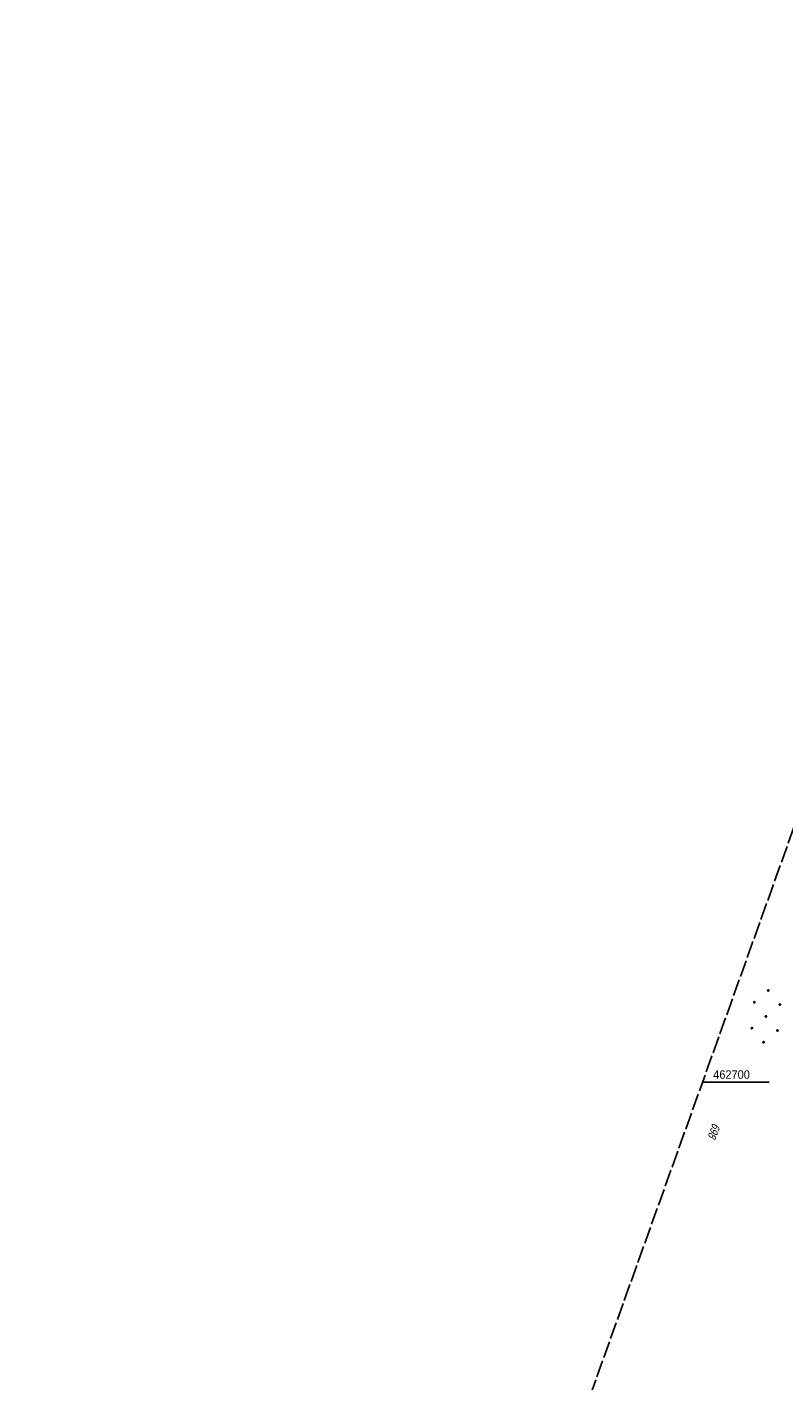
# Model space of a CAD drawing. Extents: x 510661 to 511244, y 462045 to 463013.
# Tile 16 of 29: x 510661 to 510885, y 462611 to 463013. Entities that reach past the tile are written whole.
import ezdxf

# ---------------------------------------------------------------- set-up
doc = ezdxf.new("R2010")
doc.units = 0
doc.header["$LTSCALE"] = 10
doc.header["$MEASUREMENT"] = 0
doc.linetypes.add('LT00', pattern=[0])
doc.linetypes.add('LT14', pattern=[0.6, 0.5, -0.1])
doc.layers.add('-BLATT_106-RAND', color=7, linetype='LT14', plot=False)
for name, color, linetype in [('DFK_FLUR_NR', 250, 'LT00'), ('DFK_NUTZUNG', 250, 'LT00'), ('V106_RASTER', 250, 'LT00')]:
    doc.layers.add(name, color=color, linetype=linetype)
doc.styles.get("Standard").update_dxf_attribs({"font": 'ARIAL.TTF'})

# ---------------------------------------------------------------- blocks, each defined once
blk = doc.blocks.new('Ackerland7')
at = {"layer": 'DFK_NUTZUNG', "color": 0, "linetype": 'ByBlock'}
for p, q in [((-7.85, 0.13), (-7.85, -0.13)), ((-7.8, -0.17), (-7.8, 0.17)), ((-7.75, 0.19), (-7.75, -0.19)), ((-7.7, -0.2), (-7.7, 0.2)), ((-7.65, 0.19), (-7.65, -0.19)), ((-7.6, -0.17), (-7.6, 0.17)), ((-7.55, 0.13), (-7.55, -0.13)), ((-7.5, 0), (-7.5, 0)), ((-4, 3.93), (-4, 3.67)), ((-3.95, 3.63), (-3.95, 3.97)), ((-3.9, 3.99), (-3.9, 3.61)), ((-3.85, 3.6), (-3.85, 4)), ((-3.8, 3.99), (-3.8, 3.61)), ((-3.75, 3.63), (-3.75, 3.97)), ((-3.7, 3.93), (-3.7, 3.67)), ((-3.65, 3.8), (-3.65, 3.8)), ((-0.15, 0.13), (-0.15, -0.13)), ((-0.1, -0.17), (-0.1, 0.17)), ((-0.05, 0.19), (-0.05, -0.19)), ((0, -0.2), (0, 0.2)), ((0.05, 0.19), (0.05, -0.19)), ((0.1, -0.17), (0.1, 0.17)), ((0.15, 0.13), (0.15, -0.13)), ((0.2, 0), (0.2, 0)), ((3.7, 3.93), (3.7, 3.67)), ((3.75, 3.63), (3.75, 3.97)), ((3.8, 3.99), (3.8, 3.61)), ((3.85, 3.6), (3.85, 4)), ((3.9, 3.99), (3.9, 3.61)), ((3.95, 3.63), (3.95, 3.97)), ((4, 3.93), (4, 3.67)), ((4.05, 3.8), (4.05, 3.8)), ((7.55, 0.13), (7.55, -0.13)), ((7.6, -0.17), (7.6, 0.17)), ((7.65, 0.19), (7.65, -0.19)), ((7.7, -0.2), (7.7, 0.2)), ((7.75, 0.19), (7.75, -0.19)), ((7.8, -0.17), (7.8, 0.17)), ((7.85, 0.13), (7.85, -0.13)), ((7.9, 0), (7.9, 0)), ((-4, -3.67), (-4, -3.93)), ((-3.95, -3.97), (-3.95, -3.63)), ((-3.9, -3.61), (-3.9, -3.99)), ((-3.85, -4), (-3.85, -3.6)), ((-3.8, -3.61), (-3.8, -3.99)), ((-3.75, -3.97), (-3.75, -3.63)), ((-3.7, -3.67), (-3.7, -3.93)), ((-3.65, -3.8), (-3.65, -3.8)), ((3.7, -3.67), (3.7, -3.93)), ((3.75, -3.97), (3.75, -3.63)), ((3.8, -3.61), (3.8, -3.99)), ((3.85, -4), (3.85, -3.6)), ((3.9, -3.61), (3.9, -3.99)), ((3.95, -3.97), (3.95, -3.63)), ((4, -3.67), (4, -3.93)), ((4.05, -3.8), (4.05, -3.8))]:
    blk.add_line(p, q, dxfattribs=at)
for points in [[(-7.5, 0), (-7.52, 0.09), (-7.58, 0.16), (-7.66, 0.19), (-7.74, 0.19), (-7.82, 0.16), (-7.88, 0.09), (-7.9, 0)], [(-3.65, 3.8), (-3.67, 3.89), (-3.73, 3.96), (-3.81, 3.99), (-3.89, 3.99), (-3.97, 3.96), (-4.03, 3.89), (-4.05, 3.8), (-4.03, 3.71), (-3.97, 3.64), (-3.89, 3.6), (-3.81, 3.6), (-3.73, 3.64), (-3.67, 3.71), (-3.65, 3.8)], [(0.2, 0), (0.18, 0.09), (0.12, 0.16), (0.04, 0.19), (-0.04, 0.19), (-0.12, 0.16), (-0.18, 0.09), (-0.2, 0)], [(-0.2, 0), (-0.18, -0.09), (-0.12, -0.16), (-0.04, -0.19), (0.04, -0.19), (0.12, -0.16), (0.18, -0.09), (0.2, 0)], [(4.05, 3.8), (4.03, 3.89), (3.97, 3.96), (3.89, 3.99), (3.81, 3.99), (3.73, 3.96), (3.67, 3.89), (3.65, 3.8), (3.67, 3.71), (3.73, 3.64), (3.81, 3.61), (3.89, 3.61), (3.97, 3.64), (4.03, 3.71), (4.05, 3.8)], [(7.9, 0), (7.88, 0.09), (7.82, 0.16), (7.74, 0.19), (7.66, 0.19), (7.58, 0.16), (7.52, 0.09), (7.5, 0)], [(7.5, 0), (7.52, -0.09), (7.58, -0.16), (7.66, -0.19), (7.74, -0.19), (7.82, -0.16), (7.88, -0.09), (7.9, 0)], [(-7.9, 0), (-7.88, -0.09), (-7.82, -0.16), (-7.74, -0.19), (-7.66, -0.19), (-7.58, -0.16), (-7.52, -0.09), (-7.5, 0)], [(-3.65, -3.8), (-3.67, -3.71), (-3.73, -3.64), (-3.81, -3.61), (-3.89, -3.61), (-3.97, -3.64), (-4.03, -3.71), (-4.05, -3.8), (-4.03, -3.89), (-3.97, -3.96), (-3.89, -3.99), (-3.81, -3.99), (-3.73, -3.96), (-3.67, -3.89), (-3.65, -3.8)], [(4.05, -3.8), (4.03, -3.71), (3.97, -3.64), (3.89, -3.61), (3.81, -3.61), (3.73, -3.64), (3.67, -3.71), (3.65, -3.8), (3.67, -3.89), (3.73, -3.96), (3.81, -3.99), (3.89, -3.99), (3.97, -3.96), (4.03, -3.89), (4.05, -3.8)]]:
    blk.add_lwpolyline(points, dxfattribs=at)

msp = doc.modelspace()

# ---------------------------------------------------------------- linework, layer by layer
at = {"layer": '-BLATT_106-RAND'}
msp.add_lwpolyline([(510973.54, 463012.73), (510661.23, 462142.05), (510931.38, 462045.15), (511243.69, 462915.83), (510973.54, 463012.73)], dxfattribs=at)
at = {"layer": 'V106_RASTER'}
msp.add_line((510861.37, 462700), (510881.12, 462700), dxfattribs=at)

# ---------------------------------------------------------------- block references
at = {"layer": 'DFK_NUTZUNG', "rotation": 264.7376999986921}
msp.add_blockref('Ackerland7', (510880.13, 462719.49), dxfattribs=at)

# ---------------------------------------------------------------- texts
at = {"layer": 'DFK_FLUR_NR', "oblique": 13.754, "width": 0.75}
msp.add_text('698', height=2.5, rotation=250.2675, dxfattribs=at).set_placement((510864.4, 462688.06))
at = {"layer": 'V106_RASTER', "width": 0.931}
msp.add_text(' 462700', height=2.5, rotation=0.0008, dxfattribs=at).set_placement((510863.62, 462701))

doc.saveas('drawing.dxf')
